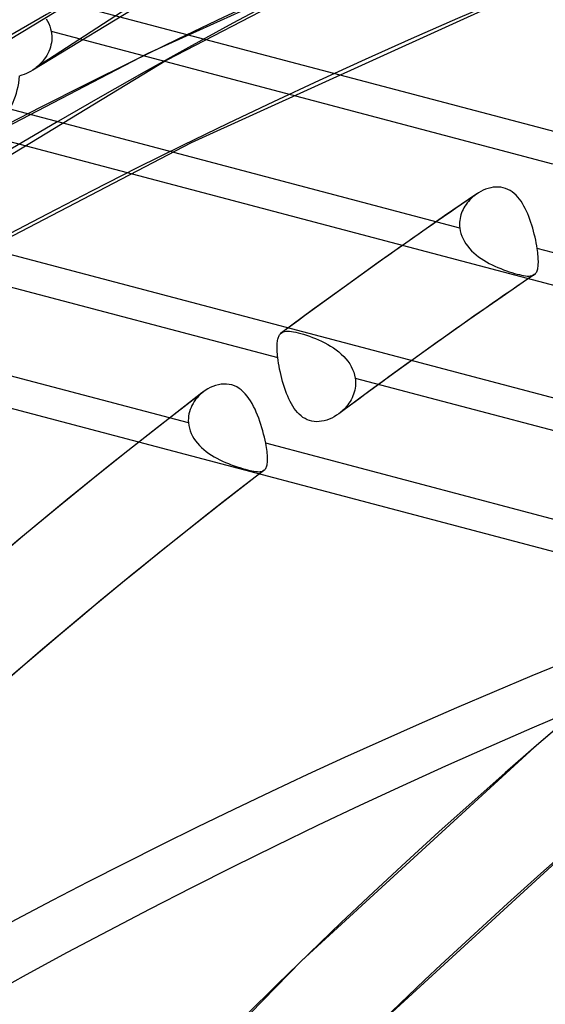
# Model space of a CAD drawing. Header units: millimetres. Extents: x -192 to 186, y -241 to 236.
# Tile 26 of 89: x -91 to -83, y 135 to 151. Entities that reach past the tile are written whole.
import ezdxf

# ---------------------------------------------------------------- set-up
doc = ezdxf.new("R2010")
doc.units = ezdxf.units.MM
doc.layers.add('MAIN-1', color=7, linetype='Continuous')
doc.layers.add('MAIN-2', color=7, linetype='Continuous')

msp = doc.modelspace()

# ---------------------------------------------------------------- linework, layer by layer
at = {"layer": 'MAIN-1'}
for p, q in [((-90.892, 149.785), (-90.893, 149.785)), ((-90.893, 149.785), (-90.893, 149.785)), ((-90.893, 149.785), (-90.893, 149.785)), ((-90.892, 149.786), (-90.892, 149.785)), ((-90.892, 149.785), (-90.892, 149.785)), ((-90.892, 149.785), (-90.892, 149.785)), ((-85.996, 144.291), (-85.997, 144.29)), ((-85.995, 144.292), (-85.996, 144.291)), ((-85.994, 144.293), (-85.995, 144.292)), ((-85.993, 144.294), (-85.994, 144.293)), ((-85.991, 144.295), (-85.993, 144.294)), ((-85.99, 144.296), (-85.991, 144.295))]:
    msp.add_line(p, q, dxfattribs=at)
for centre, major_axis, start_param, end_param in [((-0.5, -0.433), (108.018, -124.728), 0.713724, 3.400514), ((-3.25, -2.815), (-104.417, 120.571), -0.857072, 0)]:
    msp.add_ellipse(centre, major_axis=major_axis, ratio=0.75, start_param=start_param, end_param=end_param, dxfattribs=at)
at = {"layer": 'MAIN-2'}
for p, q in [((-84.347, 153.752), (-90.893, 149.785)), ((-83.958, 152.432), (-88.747, 149.941)), ((-83.986, 152.345), (-89.051, 150.047)), ((-89.516, 151.328), (-96.218, 147.263)), ((-73.168, 146.321), (-91.674, 151.208)), ((-83.37, 150.885), (-88.358, 148.621)), ((-90.677, 150.605), (-90.655, 150.567)), ((-90.655, 150.567), (-90.636, 150.527)), ((-90.636, 150.527), (-90.62, 150.487)), ((-90.62, 150.487), (-90.607, 150.446)), ((-90.607, 150.446), (-90.598, 150.404)), ((-90.598, 150.404), (-90.592, 150.368)), ((-90.598, 150.404), (-82.579, 148.287)), ((-90.592, 150.368), (-90.589, 150.331)), ((-90.589, 150.331), (-90.588, 150.295)), ((-90.602, 150.186), (-90.611, 150.151)), ((-90.595, 150.222), (-90.602, 150.186)), ((-90.59, 150.258), (-90.595, 150.222)), ((-90.588, 150.295), (-90.59, 150.258)), ((-89.051, 150.047), (-93.916, 147.517)), ((-90.669, 150.017), (-90.689, 149.986)), ((-90.652, 150.049), (-90.669, 150.017)), ((-90.636, 150.082), (-90.652, 150.049)), ((-90.622, 150.116), (-90.636, 150.082)), ((-90.611, 150.151), (-90.622, 150.116)), ((-88.747, 149.941), (-95.382, 145.916)), ((-90.784, 149.873), (-90.811, 149.847)), ((-90.758, 149.899), (-90.784, 149.873)), ((-90.733, 149.927), (-90.758, 149.899)), ((-90.71, 149.956), (-90.733, 149.927)), ((-90.689, 149.986), (-90.71, 149.956)), ((-91.065, 149.702), (-91.101, 149.691)), ((-91.03, 149.714), (-91.065, 149.702)), ((-90.994, 149.729), (-91.03, 149.714)), ((-90.96, 149.746), (-90.994, 149.729)), ((-90.926, 149.764), (-90.96, 149.746)), ((-90.893, 149.785), (-90.926, 149.764)), ((-90.883, 149.792), (-90.892, 149.786)), ((-90.874, 149.798), (-90.883, 149.792)), ((-90.865, 149.804), (-90.874, 149.798)), ((-90.857, 149.81), (-90.865, 149.804)), ((-90.848, 149.817), (-90.857, 149.81)), ((-90.84, 149.824), (-90.848, 149.817)), ((-90.811, 149.847), (-90.84, 149.824)), ((-84.063, 147.258), (-92.078, 149.375)), ((-74.113, 144.111), (-91.99, 148.832)), ((-88.358, 148.621), (-93.147, 146.131)), ((-77.536, 143.214), (-96.042, 148.101)), ((-83.766, 147.821), (-83.802, 147.797)), ((-83.728, 147.843), (-83.766, 147.821)), ((-83.69, 147.862), (-83.728, 147.843)), ((-83.65, 147.879), (-83.69, 147.862)), ((-83.61, 147.892), (-83.65, 147.879)), ((-83.569, 147.903), (-83.61, 147.892)), ((-83.528, 147.91), (-83.569, 147.903)), ((-83.487, 147.914), (-83.528, 147.91)), ((-83.447, 147.914), (-83.487, 147.914)), ((-83.407, 147.91), (-83.447, 147.914)), ((-83.368, 147.903), (-83.407, 147.91)), ((-83.33, 147.892), (-83.368, 147.903)), ((-83.293, 147.877), (-83.33, 147.892)), ((-83.258, 147.859), (-83.293, 147.877)), ((-83.225, 147.837), (-83.258, 147.859)), ((-83.194, 147.813), (-83.225, 147.837)), ((-83.164, 147.785), (-83.194, 147.813)), ((-83.79, 147.806), (-84.306, 147.452)), ((-83.944, 147.661), (-83.963, 147.636)), ((-83.925, 147.685), (-83.944, 147.661)), ((-83.904, 147.709), (-83.925, 147.685)), ((-83.882, 147.731), (-83.904, 147.709)), ((-83.859, 147.752), (-83.882, 147.731)), ((-83.835, 147.772), (-83.859, 147.752)), ((-83.83, 147.776), (-83.835, 147.772)), ((-83.824, 147.781), (-83.83, 147.776)), ((-83.819, 147.785), (-83.824, 147.781)), ((-83.813, 147.789), (-83.819, 147.785)), ((-83.808, 147.793), (-83.813, 147.789)), ((-83.802, 147.797), (-83.808, 147.793)), ((-83.135, 147.755), (-83.164, 147.785)), ((-83.108, 147.722), (-83.135, 147.755)), ((-83.083, 147.687), (-83.108, 147.722)), ((-83.059, 147.65), (-83.083, 147.687)), ((-84.034, 147.5), (-84.044, 147.471)), ((-84.023, 147.529), (-84.034, 147.5)), ((-84.01, 147.557), (-84.023, 147.529)), ((-83.996, 147.584), (-84.01, 147.557)), ((-83.98, 147.611), (-83.996, 147.584)), ((-83.963, 147.636), (-83.98, 147.611)), ((-83.037, 147.611), (-83.059, 147.65)), ((-83.015, 147.571), (-83.037, 147.611)), ((-82.995, 147.529), (-83.015, 147.571)), ((-82.976, 147.486), (-82.995, 147.529)), ((-84.306, 147.452), (-84.82, 147.094)), ((-84.066, 147.351), (-84.067, 147.32)), ((-84.063, 147.381), (-84.066, 147.351)), ((-84.059, 147.412), (-84.063, 147.381)), ((-84.052, 147.441), (-84.059, 147.412)), ((-84.044, 147.471), (-84.052, 147.441)), ((-82.958, 147.441), (-82.976, 147.486)), ((-82.941, 147.396), (-82.958, 147.441)), ((-82.925, 147.35), (-82.941, 147.396)), ((-82.91, 147.303), (-82.925, 147.35)), ((-94.99, 147.304), (-86.975, 145.187)), ((-84.067, 147.32), (-84.066, 147.289)), ((-84.066, 147.289), (-84.063, 147.258)), ((-84.063, 147.258), (-84.056, 147.215)), ((-84.056, 147.215), (-84.044, 147.171)), ((-82.896, 147.256), (-82.91, 147.303)), ((-82.883, 147.208), (-82.896, 147.256)), ((-82.871, 147.161), (-82.883, 147.208)), ((-84.82, 147.094), (-85.368, 146.707)), ((-84.044, 147.171), (-84.03, 147.129)), ((-84.03, 147.129), (-84.011, 147.087)), ((-84.011, 147.087), (-83.99, 147.046)), ((-83.99, 147.046), (-83.965, 147.007)), ((-82.859, 147.113), (-82.871, 147.161)), ((-82.849, 147.066), (-82.859, 147.113)), ((-82.84, 147.02), (-82.849, 147.066)), ((-83.965, 147.007), (-83.937, 146.969)), ((-83.937, 146.969), (-83.907, 146.932)), ((-83.907, 146.932), (-83.874, 146.897)), ((-83.874, 146.897), (-83.839, 146.864)), ((-82.832, 146.975), (-82.84, 147.02)), ((-82.825, 146.931), (-82.832, 146.975)), ((-74.809, 144.815), (-82.825, 146.931)), ((-82.82, 146.899), (-82.825, 146.931)), ((-82.816, 146.868), (-82.82, 146.899)), ((-82.813, 146.838), (-82.816, 146.868)), ((-83.839, 146.864), (-83.801, 146.831)), ((-83.801, 146.831), (-83.762, 146.801)), ((-83.762, 146.801), (-83.722, 146.772)), ((-83.722, 146.772), (-83.68, 146.744)), ((-83.68, 146.744), (-83.636, 146.719)), ((-83.636, 146.719), (-83.592, 146.694)), ((-82.81, 146.809), (-82.813, 146.838)), ((-82.808, 146.782), (-82.81, 146.809)), ((-82.807, 146.755), (-82.808, 146.782)), ((-82.806, 146.73), (-82.807, 146.755)), ((-82.806, 146.706), (-82.806, 146.73)), ((-85.368, 146.707), (-85.913, 146.316)), ((-83.592, 146.694), (-83.547, 146.671)), ((-83.547, 146.671), (-83.502, 146.649)), ((-83.502, 146.649), (-83.455, 146.629)), ((-83.455, 146.629), (-83.409, 146.61)), ((-83.409, 146.61), (-83.363, 146.592)), ((-83.363, 146.592), (-83.318, 146.576)), ((-83.318, 146.576), (-83.273, 146.561)), ((-83.273, 146.561), (-83.23, 146.547)), ((-82.839, 146.549), (-82.832, 146.561)), ((-82.832, 146.561), (-82.826, 146.574)), ((-82.826, 146.574), (-82.821, 146.589)), ((-82.821, 146.589), (-82.817, 146.605)), ((-82.817, 146.605), (-82.813, 146.623)), ((-82.813, 146.623), (-82.811, 146.642)), ((-82.811, 146.642), (-82.808, 146.662)), ((-82.808, 146.662), (-82.807, 146.683)), ((-82.807, 146.683), (-82.806, 146.706)), ((-82.871, 146.514), (-83.387, 146.16)), ((-83.23, 146.547), (-83.188, 146.534)), ((-83.188, 146.534), (-83.148, 146.523)), ((-83.148, 146.523), (-83.11, 146.514)), ((-83.11, 146.514), (-83.075, 146.506)), ((-83.075, 146.506), (-83.042, 146.5)), ((-83.042, 146.5), (-83.012, 146.495)), ((-83.012, 146.495), (-82.984, 146.492)), ((-82.984, 146.492), (-82.959, 146.492)), ((-82.959, 146.492), (-82.936, 146.493)), ((-82.936, 146.493), (-82.916, 146.496)), ((-82.916, 146.496), (-82.898, 146.501)), ((-82.898, 146.501), (-82.881, 146.508)), ((-82.881, 146.508), (-82.867, 146.517)), ((-82.867, 146.517), (-82.865, 146.519)), ((-82.865, 146.519), (-82.863, 146.52)), ((-82.863, 146.52), (-82.861, 146.522)), ((-82.861, 146.522), (-82.859, 146.524)), ((-82.859, 146.524), (-82.857, 146.526)), ((-82.857, 146.526), (-82.855, 146.528)), ((-82.855, 146.528), (-82.846, 146.538)), ((-82.846, 146.538), (-82.839, 146.549)), ((-88.403, 144.144), (-96.421, 146.261)), ((-85.913, 146.316), (-86.416, 145.951)), ((-83.387, 146.16), (-83.9, 145.803)), ((-86.416, 145.951), (-86.917, 145.581)), ((-83.9, 145.803), (-84.45, 145.415)), ((-78.48, 141.004), (-96.358, 145.725)), ((-86.865, 145.604), (-86.842, 145.608)), ((-86.842, 145.608), (-86.816, 145.609)), ((-86.816, 145.609), (-86.787, 145.608)), ((-86.787, 145.608), (-86.756, 145.605)), ((-86.756, 145.605), (-86.723, 145.6)), ((-86.981, 145.443), (-86.978, 145.462)), ((-86.978, 145.462), (-86.975, 145.48)), ((-86.975, 145.48), (-86.97, 145.497)), ((-86.97, 145.497), (-86.965, 145.512)), ((-86.965, 145.512), (-86.959, 145.527)), ((-86.959, 145.527), (-86.953, 145.54)), ((-86.953, 145.54), (-86.946, 145.551)), ((-86.946, 145.551), (-86.938, 145.562)), ((-86.938, 145.562), (-86.929, 145.572)), ((-86.929, 145.572), (-86.927, 145.573)), ((-86.927, 145.573), (-86.926, 145.574)), ((-86.926, 145.574), (-86.925, 145.575)), ((-86.925, 145.575), (-86.923, 145.577)), ((-86.923, 145.577), (-86.922, 145.578)), ((-86.922, 145.578), (-86.92, 145.579)), ((-86.92, 145.579), (-86.904, 145.59)), ((-86.904, 145.59), (-86.886, 145.598)), ((-86.886, 145.598), (-86.865, 145.604)), ((-86.723, 145.6), (-86.686, 145.593)), ((-86.686, 145.593), (-86.647, 145.583)), ((-86.647, 145.583), (-86.605, 145.572)), ((-86.605, 145.572), (-86.56, 145.56)), ((-86.56, 145.56), (-86.515, 145.545)), ((-86.515, 145.545), (-86.468, 145.529)), ((-86.468, 145.529), (-86.419, 145.511)), ((-86.419, 145.511), (-86.37, 145.492)), ((-86.37, 145.492), (-86.321, 145.471)), ((-86.321, 145.471), (-86.272, 145.449)), ((-86.272, 145.449), (-86.224, 145.425)), ((-86.986, 145.378), (-86.985, 145.401)), ((-86.986, 145.354), (-86.986, 145.378)), ((-86.986, 145.329), (-86.986, 145.354)), ((-86.985, 145.303), (-86.986, 145.329)), ((-86.985, 145.401), (-86.984, 145.423)), ((-86.983, 145.275), (-86.985, 145.303)), ((-86.984, 145.423), (-86.981, 145.443)), ((-86.224, 145.425), (-86.176, 145.399)), ((-86.176, 145.399), (-86.129, 145.371)), ((-86.129, 145.371), (-86.084, 145.342)), ((-86.084, 145.342), (-86.04, 145.311)), ((-86.04, 145.311), (-85.998, 145.278)), ((-84.45, 145.415), (-84.995, 145.024)), ((-86.981, 145.247), (-86.983, 145.275)), ((-86.978, 145.217), (-86.981, 145.247)), ((-86.975, 145.187), (-86.978, 145.217)), ((-86.969, 145.142), (-86.975, 145.187)), ((-86.961, 145.096), (-86.969, 145.142)), ((-85.998, 145.278), (-85.958, 145.243)), ((-85.958, 145.243), (-85.92, 145.207)), ((-85.92, 145.207), (-85.885, 145.168)), ((-85.885, 145.168), (-85.853, 145.129)), ((-86.953, 145.049), (-86.961, 145.096)), ((-86.944, 145.001), (-86.953, 145.049)), ((-86.933, 144.952), (-86.944, 145.001)), ((-85.853, 145.129), (-85.824, 145.087)), ((-85.824, 145.087), (-85.799, 145.044)), ((-85.799, 145.044), (-85.777, 144.999)), ((-85.777, 144.999), (-85.759, 144.954)), ((-84.995, 145.024), (-85.498, 144.659)), ((-86.921, 144.903), (-86.933, 144.952)), ((-86.909, 144.854), (-86.921, 144.903)), ((-86.896, 144.805), (-86.909, 144.854)), ((-85.759, 144.954), (-85.746, 144.907)), ((-85.746, 144.907), (-85.736, 144.86)), ((-85.736, 144.86), (-85.732, 144.828)), ((-85.736, 144.86), (-77.721, 142.743)), ((-85.732, 144.828), (-85.731, 144.795)), ((-88.133, 144.663), (-88.17, 144.635)), ((-88.093, 144.687), (-88.133, 144.663)), ((-88.053, 144.709), (-88.093, 144.687)), ((-88.011, 144.728), (-88.053, 144.709)), ((-87.968, 144.743), (-88.011, 144.728)), ((-87.924, 144.754), (-87.968, 144.743)), ((-87.88, 144.762), (-87.924, 144.754)), ((-87.836, 144.765), (-87.88, 144.762)), ((-87.793, 144.765), (-87.836, 144.765)), ((-87.75, 144.759), (-87.793, 144.765)), ((-87.708, 144.75), (-87.75, 144.759)), ((-87.668, 144.736), (-87.708, 144.75)), ((-87.63, 144.718), (-87.668, 144.736)), ((-87.593, 144.696), (-87.63, 144.718)), ((-87.558, 144.67), (-87.593, 144.696)), ((-87.525, 144.64), (-87.558, 144.67)), ((-86.881, 144.757), (-86.896, 144.805)), ((-86.866, 144.709), (-86.881, 144.757)), ((-86.849, 144.662), (-86.866, 144.709)), ((-86.832, 144.616), (-86.849, 144.662)), ((-85.743, 144.666), (-85.751, 144.635)), ((-85.737, 144.698), (-85.743, 144.666)), ((-85.733, 144.73), (-85.737, 144.698)), ((-85.731, 144.763), (-85.733, 144.73)), ((-85.731, 144.795), (-85.731, 144.763)), ((-88.164, 144.64), (-88.896, 144.072)), ((-88.288, 144.516), (-88.309, 144.486)), ((-88.265, 144.545), (-88.288, 144.516)), ((-88.24, 144.572), (-88.265, 144.545)), ((-88.214, 144.598), (-88.24, 144.572)), ((-88.187, 144.622), (-88.214, 144.598)), ((-88.184, 144.624), (-88.187, 144.622)), ((-88.181, 144.626), (-88.184, 144.624)), ((-88.178, 144.629), (-88.181, 144.626)), ((-88.176, 144.631), (-88.178, 144.629)), ((-88.173, 144.633), (-88.176, 144.631)), ((-88.17, 144.635), (-88.173, 144.633)), ((-87.493, 144.608), (-87.525, 144.64)), ((-87.464, 144.572), (-87.493, 144.608)), ((-87.436, 144.535), (-87.464, 144.572)), ((-87.409, 144.494), (-87.436, 144.535)), ((-86.814, 144.572), (-86.832, 144.616)), ((-86.795, 144.529), (-86.814, 144.572)), ((-86.775, 144.488), (-86.795, 144.529)), ((-85.498, 144.659), (-85.997, 144.29)), ((-85.8, 144.515), (-85.817, 144.486)), ((-85.786, 144.544), (-85.8, 144.515)), ((-85.772, 144.574), (-85.786, 144.544)), ((-85.761, 144.604), (-85.772, 144.574)), ((-85.751, 144.635), (-85.761, 144.604)), ((-88.375, 144.357), (-88.385, 144.323)), ((-88.361, 144.391), (-88.375, 144.357)), ((-88.346, 144.424), (-88.361, 144.391)), ((-88.328, 144.456), (-88.346, 144.424)), ((-88.309, 144.486), (-88.328, 144.456)), ((-87.384, 144.452), (-87.409, 144.494)), ((-87.361, 144.408), (-87.384, 144.452)), ((-87.338, 144.363), (-87.361, 144.408)), ((-87.317, 144.316), (-87.338, 144.363)), ((-86.755, 144.449), (-86.775, 144.488)), ((-86.733, 144.412), (-86.755, 144.449)), ((-86.71, 144.376), (-86.733, 144.412)), ((-86.685, 144.343), (-86.71, 144.376)), ((-85.919, 144.358), (-85.943, 144.335)), ((-85.896, 144.381), (-85.919, 144.358)), ((-85.874, 144.406), (-85.896, 144.381)), ((-85.854, 144.432), (-85.874, 144.406)), ((-85.835, 144.459), (-85.854, 144.432)), ((-85.817, 144.486), (-85.835, 144.459)), ((-88.404, 144.216), (-88.405, 144.18)), ((-88.4, 144.252), (-88.404, 144.216)), ((-88.394, 144.288), (-88.4, 144.252)), ((-88.385, 144.323), (-88.394, 144.288)), ((-87.297, 144.267), (-87.317, 144.316)), ((-87.278, 144.218), (-87.297, 144.267)), ((-87.26, 144.168), (-87.278, 144.218)), ((-86.659, 144.311), (-86.685, 144.343)), ((-86.631, 144.282), (-86.659, 144.311)), ((-86.602, 144.255), (-86.631, 144.282)), ((-86.571, 144.232), (-86.602, 144.255)), ((-86.538, 144.212), (-86.571, 144.232)), ((-86.504, 144.195), (-86.538, 144.212)), ((-86.468, 144.181), (-86.504, 144.195)), ((-86.191, 144.189), (-86.231, 144.178)), ((-86.151, 144.204), (-86.191, 144.189)), ((-86.111, 144.221), (-86.151, 144.204)), ((-86.072, 144.242), (-86.111, 144.221)), ((-86.034, 144.265), (-86.072, 144.242)), ((-85.997, 144.29), (-86.034, 144.265)), ((-85.986, 144.299), (-85.99, 144.296)), ((-85.983, 144.301), (-85.986, 144.299)), ((-85.979, 144.304), (-85.983, 144.301)), ((-85.975, 144.307), (-85.979, 144.304)), ((-85.972, 144.31), (-85.975, 144.307)), ((-85.968, 144.313), (-85.972, 144.31)), ((-85.943, 144.335), (-85.968, 144.313)), ((-88.896, 144.072), (-89.621, 143.498)), ((-88.405, 144.18), (-88.403, 144.144)), ((-88.403, 144.144), (-88.397, 144.101)), ((-88.397, 144.101), (-88.388, 144.057)), ((-88.388, 144.057), (-88.375, 144.015)), ((-87.243, 144.117), (-87.26, 144.168)), ((-87.228, 144.066), (-87.243, 144.117)), ((-87.213, 144.016), (-87.228, 144.066)), ((-86.43, 144.171), (-86.468, 144.181)), ((-86.391, 144.165), (-86.43, 144.171)), ((-86.352, 144.163), (-86.391, 144.165)), ((-86.312, 144.164), (-86.352, 144.163)), ((-86.272, 144.169), (-86.312, 144.164)), ((-86.231, 144.178), (-86.272, 144.169)), ((-88.375, 144.015), (-88.359, 143.973)), ((-88.359, 143.973), (-88.338, 143.932)), ((-88.338, 143.932), (-88.315, 143.893)), ((-88.315, 143.893), (-88.289, 143.855)), ((-87.2, 143.965), (-87.213, 144.016)), ((-87.187, 143.915), (-87.2, 143.965)), ((-87.176, 143.865), (-87.187, 143.915)), ((-88.289, 143.855), (-88.259, 143.818)), ((-88.259, 143.818), (-88.227, 143.782)), ((-88.227, 143.782), (-88.193, 143.749)), ((-88.193, 143.749), (-88.156, 143.716)), ((-88.156, 143.716), (-88.118, 143.685)), ((-87.167, 143.818), (-87.176, 143.865)), ((-87.16, 143.784), (-87.167, 143.818)), ((-79.148, 141.7), (-87.167, 143.818)), ((-87.155, 143.751), (-87.16, 143.784)), ((-87.15, 143.719), (-87.155, 143.751)), ((-87.146, 143.688), (-87.15, 143.719)), ((-88.118, 143.685), (-88.077, 143.656)), ((-88.077, 143.656), (-88.035, 143.629)), ((-88.035, 143.629), (-87.992, 143.602)), ((-87.992, 143.602), (-87.948, 143.578)), ((-87.948, 143.578), (-87.903, 143.555)), ((-87.143, 143.658), (-87.146, 143.688)), ((-87.14, 143.63), (-87.143, 143.658)), ((-87.139, 143.603), (-87.14, 143.63)), ((-87.138, 143.577), (-87.139, 143.603)), ((-87.138, 143.554), (-87.138, 143.577)), ((-89.621, 143.498), (-90.34, 142.917)), ((-87.903, 143.555), (-87.857, 143.533)), ((-87.857, 143.533), (-87.811, 143.512)), ((-87.811, 143.512), (-87.764, 143.493)), ((-87.764, 143.493), (-87.717, 143.475)), ((-87.717, 143.475), (-87.671, 143.458)), ((-87.671, 143.458), (-87.625, 143.443)), ((-87.625, 143.443), (-87.581, 143.429)), ((-87.581, 143.429), (-87.538, 143.416)), ((-87.538, 143.416), (-87.497, 143.404)), ((-87.497, 143.404), (-87.458, 143.394)), ((-87.183, 143.395), (-87.175, 143.405)), ((-87.175, 143.405), (-87.167, 143.415)), ((-87.167, 143.415), (-87.161, 143.428)), ((-87.161, 143.428), (-87.155, 143.441)), ((-87.155, 143.441), (-87.15, 143.456)), ((-87.15, 143.456), (-87.146, 143.473)), ((-87.146, 143.473), (-87.143, 143.491)), ((-87.143, 143.491), (-87.14, 143.51)), ((-87.14, 143.51), (-87.139, 143.531)), ((-87.139, 143.531), (-87.138, 143.554)), ((-87.192, 143.388), (-87.912, 142.83)), ((-87.458, 143.394), (-87.421, 143.385)), ((-87.421, 143.385), (-87.387, 143.378)), ((-87.387, 143.378), (-87.355, 143.372)), ((-87.355, 143.372), (-87.326, 143.368)), ((-87.326, 143.368), (-87.3, 143.365)), ((-87.3, 143.365), (-87.276, 143.364)), ((-87.276, 143.364), (-87.255, 143.366)), ((-87.255, 143.366), (-87.235, 143.369)), ((-87.235, 143.369), (-87.218, 143.374)), ((-87.218, 143.374), (-87.203, 143.381)), ((-87.203, 143.381), (-87.189, 143.39)), ((-87.189, 143.39), (-87.188, 143.391)), ((-87.188, 143.391), (-87.187, 143.392)), ((-87.187, 143.392), (-87.186, 143.393)), ((-87.186, 143.393), (-87.185, 143.394)), ((-87.185, 143.394), (-87.184, 143.394)), ((-87.184, 143.394), (-87.183, 143.395)), ((-90.34, 142.917), (-91.054, 142.329)), ((-87.912, 142.83), (-88.626, 142.264)), ((-91.054, 142.329), (-91.762, 141.734)), ((-88.626, 142.264), (-89.335, 141.692)), ((-89.335, 141.692), (-90.038, 141.113)), ((-90.038, 141.113), (-90.735, 140.527)), ((-90.735, 140.527), (-91.426, 139.934)), ((-82.228, 139.507), (-82.876, 138.952)), ((-82.876, 138.952), (-86.593, 135.546)), ((-81.838, 137.753), (-85.425, 134.47)), ((-86.593, 135.546), (-90.119, 131.931))]:
    msp.add_line(p, q, dxfattribs=at)
for centre, major_axis, ratio, start_param, end_param in [((12.606, 10.917), (-114.658, 132.395), 0.75, -1.616769, -0.097375), ((12.606, 10.917), (113.62, -131.197), 0.75, 1.525469, 3.043573), ((8.206, 7.106), (-114.658, 132.395), 0.75, -1.616769, -0.097375), ((8.206, 7.106), (113.62, -131.197), 0.75, 1.524472, 3.04457), ((3.806, 3.296), (-114.658, 132.395), 0.75, -1.616769, -0.097375), ((3.806, 3.296), (113.62, -131.197), 0.75, 1.524472, 3.04457), ((0, 0), (-107.363, 123.972), 0.75, -2.427868, 0.713724), ((-91.978, 150.058), (0.286, -1.233), 0.67754, 0.34405, 1.116534), ((-2.75, -2.382), (-103.763, 119.815), 0.75, -0.857072, 0.214469), ((17.006, 14.727), (-109.47, 126.405), 0.75, -0.086778, -0.056569), ((17.006, 14.727), (108.432, -125.206), 0.75, 3.054571, 3.085267), ((17.006, 14.727), (-109.47, 126.405), 0.75, -0.044014, 0.713724), ((17.006, 14.727), (108.432, -125.206), 0.75, 3.097518, 3.528218), ((21.406, 18.538), (-104.281, 120.414), 0.75, -0.04263, 0.713724), ((21.406, 18.538), (103.244, -119.216), 0.75, 3.100074, 3.490383)]:
    msp.add_ellipse(centre, major_axis=major_axis, ratio=ratio, start_param=start_param, end_param=end_param, dxfattribs=at)

doc.saveas('drawing.dxf')
